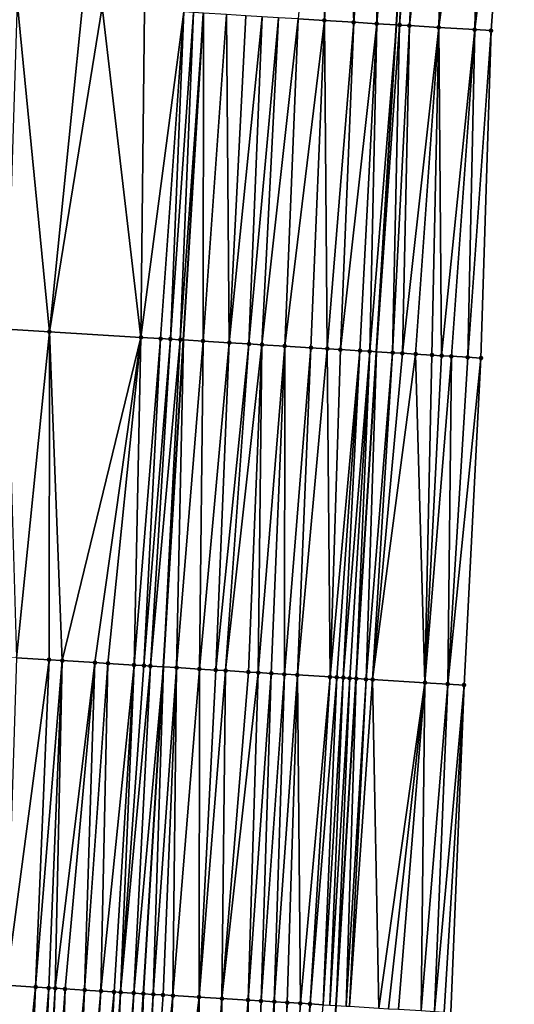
# Model space of a CAD drawing. Header units: feet. Extents: x 2004186 to 2014793, y 836912 to 864902.
# Tile 229 of 256: x 2010629 to 2010659, y 843924 to 843984. Entities that reach past the tile are written whole.
import ezdxf

# ---------------------------------------------------------------- set-up
doc = ezdxf.new("R2010")
doc.units = ezdxf.units.FT
doc.header["$LTSCALE"] = 100
doc.header["$MEASUREMENT"] = 0
for name, color, linetype, lineweight in [('EP_Travel Lane', 5, 'Continuous', 40), ('GPL_Skip Line', 2, 'Continuous', 40), ('Road Shots', 4, 'Continuous', 200), ('Road X-Section', 30, 'Continuous', 13)]:
    doc.layers.add(name, color=color, linetype=linetype, lineweight=lineweight)
doc.layers.add('I-77 SB_MM21-27-Surface-Border', color=7, linetype='Continuous')
doc.layers.add('I-77 SB_MM21-27-Surface-TIN', color=7, linetype='Continuous')

msp = doc.modelspace()

# ---------------------------------------------------------------- linework, layer by layer
at = {"layer": 'EP_Travel Lane'}
msp.add_polyline3d([(2010633.840819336, 843684.4456639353, 396.6153915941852), (2010635.051183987, 843704.397478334, 396.990028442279), (2010636.272717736, 843724.3420677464, 397.3495188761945), (2010637.50825552, 843744.2963298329, 397.7499063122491), (2010638.7452788, 843764.2539813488, 398.1147116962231), (2010639.982271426, 843784.2111383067, 398.5213092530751), (2010641.219326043, 843804.1692953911, 398.8736629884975), (2010642.456347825, 843824.1269227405, 399.2474745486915), (2010643.693338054, 843844.0840410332, 399.6478349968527), (2010644.930359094, 843864.04165641, 400.01933092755), (2010646.162889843, 843884.0047899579, 400.4260526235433), (2010647.389492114, 843903.9622924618, 400.8118967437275), (2010648.61562813, 843923.9209101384, 401.1935569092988), (2010649.841778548, 843943.8797622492, 401.5504929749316), (2010651.067762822, 843963.8359099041, 401.9144306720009), (2010652.293614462, 843983.7898986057, 402.2947427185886), (2010653.519511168, 844003.7446208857, 402.6985902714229)], dxfattribs=at)
at = {"layer": 'GPL_Skip Line'}
msp.add_polyline3d([(2010622.117339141, 843685.1532854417, 396.7970961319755), (2010623.327716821, 843705.1053146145, 397.1721754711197), (2010624.547794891, 843725.0614742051, 397.5220075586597), (2010625.778750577, 843745.0171695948, 397.9185043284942), (2010627.010884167, 843764.9750481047, 398.293744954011), (2010628.243006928, 843784.9327512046, 398.6808933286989), (2010629.475154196, 843804.8908512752, 399.0589407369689), (2010630.70730757, 843824.8490502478, 399.4239272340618), (2010631.939426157, 843844.8066857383, 399.8050385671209), (2010633.171540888, 843864.7642587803, 400.1905784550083), (2010634.398907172, 843884.7218354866, 400.5941964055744), (2010635.620786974, 843904.679444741, 400.9761722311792), (2010636.842225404, 843924.6384244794, 401.3592189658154), (2010638.063685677, 843944.5977611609, 401.7086033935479), (2010639.284973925, 843964.5542868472, 402.0628003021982), (2010640.506099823, 843984.5081596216, 402.4516861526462)], dxfattribs=at)
at = {"layer": 'I-77 SB_MM21-27-Surface-Border', "color": 3, "linetype": 'ByBlock', "lineweight": -2}
msp.add_polyline3d([(2010659.494500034, 844003.3831283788, 402.478977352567), (2010658.073669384, 843983.4401941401, 402.0915249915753), (2010657.451407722, 843963.4494202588, 401.685072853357), (2010656.429759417, 843943.4808970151, 401.306699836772), (2010655.607569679, 843923.4974124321, 400.9500755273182), (2010654.585762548, 843903.5262939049, 400.5761461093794), (2010653.56352265, 843883.5566796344, 400.176583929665), (2010652.335537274, 843863.5889700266, 399.7899535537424), (2010650.504549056, 843843.668147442, 399.4066081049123), (2010649.871313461, 843823.6739154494, 398.9861374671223), (2010648.639181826, 843803.7160686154, 398.6161907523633), (2010647.407038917, 843783.7580391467, 398.2520786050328), (2010645.975288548, 843763.8125357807, 397.8542602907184), (2010644.74318615, 843743.8551625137, 397.469343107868), (2010642.713795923, 843723.9495095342, 397.1144669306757), (2010641.494798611, 843704.011147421, 396.742496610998), (2010640.084793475, 843684.0713201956, 396.389644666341)], dxfattribs=at)
at = {"layer": 'I-77 SB_MM21-27-Surface-TIN', "color": 128, "linetype": 'ByBlock', "lineweight": -2}
for points in [[(2010648.115455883, 844004.0740579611, 402.7659949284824), (2010646.295359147, 843984.1553443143, 402.3772488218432), (2010647.892384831, 843984.057830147, 402.3661421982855)], [(2010648.913977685, 844004.0254472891, 402.7524420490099), (2010648.115455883, 844004.0740579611, 402.7659949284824), (2010647.892384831, 843984.057830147, 402.3661421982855)], [(2010648.913977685, 844004.0254472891, 402.7524420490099), (2010647.892384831, 843984.057830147, 402.3661421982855), (2010649.689049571, 843983.9483039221, 402.3446554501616)], [(2010651.109894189, 844003.8914664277, 402.7311427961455), (2010648.913977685, 844004.0254472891, 402.7524420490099), (2010649.689049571, 843983.9483039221, 402.3446554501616)], [(2010651.109894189, 844003.8914664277, 402.7311427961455), (2010649.689049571, 843983.9483039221, 402.3446554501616), (2010651.086460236, 843983.8631945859, 402.3239996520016)], [(2010652.706930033, 844003.7941182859, 402.7107534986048), (2010651.109894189, 844003.8914664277, 402.7311427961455), (2010651.086460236, 843983.8631945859, 402.3239996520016)], [(2010652.706930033, 844003.7941182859, 402.7107534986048), (2010651.086460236, 843983.8631945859, 402.3239996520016), (2010652.293614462, 843983.7898986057, 402.2947427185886)], [(2010652.706930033, 844003.7941182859, 402.7107534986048), (2010652.293614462, 843983.7898986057, 402.2947427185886), (2010653.519511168, 844003.7446208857, 402.6985902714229)], [(2010652.483886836, 843983.7783456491, 402.2901312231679), (2010653.519511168, 844003.7446208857, 402.6985902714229), (2010652.293614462, 843983.7898986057, 402.2947427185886)], [(2010654.104339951, 844003.7089967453, 402.6898361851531), (2010653.519511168, 844003.7446208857, 402.6985902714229), (2010652.483886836, 843983.7783456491, 402.2901312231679)], [(2010654.104339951, 844003.7089967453, 402.6898361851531), (2010652.483886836, 843983.7783456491, 402.2901312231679), (2010653.082782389, 843983.7419562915, 402.2769114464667)], [(2010654.503609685, 844003.6848357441, 402.6754143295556), (2010654.104339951, 844003.7089967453, 402.6898361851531), (2010653.082782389, 843983.7419562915, 402.2769114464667)], [(2010655.302156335, 844003.6366310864, 402.6403548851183), (2010654.503609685, 844003.6848357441, 402.6754143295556), (2010653.082782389, 843983.7419562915, 402.2769114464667)], [(2010655.302156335, 844003.6366310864, 402.6403548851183), (2010653.082782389, 843983.7419562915, 402.2769114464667), (2010654.87949115, 843983.6331493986, 402.2189258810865)], [(2010656.499971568, 844003.5642466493, 402.5918682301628), (2010655.302156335, 844003.6366310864, 402.6403548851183), (2010654.87949115, 843983.6331493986, 402.2189258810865)], [(2010657.498144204, 844003.5038163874, 402.5572839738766), (2010656.499971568, 844003.5642466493, 402.5918682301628), (2010654.87949115, 843983.6331493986, 402.2189258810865)], [(2010657.498144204, 844003.5038163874, 402.5572839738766), (2010654.87949115, 843983.6331493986, 402.2189258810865), (2010657.075490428, 843983.5005211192, 402.1298936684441)], [(2010659.494500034, 844003.3831283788, 402.478977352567), (2010657.498144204, 844003.5038163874, 402.5572839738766), (2010657.075490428, 843983.5005211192, 402.1298936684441)], [(2010659.494500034, 844003.3831283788, 402.478977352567), (2010657.075490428, 843983.5005211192, 402.1298936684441), (2010658.073669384, 843983.4401941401, 402.0915249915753)], [(2010629.127583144, 843985.2077083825, 402.2892828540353), (2010628.505297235, 843965.2165382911, 401.9219395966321), (2010631.100402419, 843965.0570719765, 401.9578040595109)], [(2010633.120037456, 843984.9621271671, 402.352634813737), (2010629.127583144, 843985.2077083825, 402.2892828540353), (2010631.100402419, 843965.0570719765, 401.9578040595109)], [(2010634.317770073, 843984.8883927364, 402.3746881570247), (2010633.120037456, 843984.9621271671, 402.352634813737), (2010631.100402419, 843965.0570719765, 401.9578040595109)], [(2010636.689854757, 843964.7135246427, 402.0395426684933), (2010634.317770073, 843984.8883927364, 402.3746881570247), (2010631.100402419, 843965.0570719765, 401.9578040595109)], [(2010636.912869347, 843984.7288298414, 402.4125741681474), (2010634.317770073, 843984.8883927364, 402.3746881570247), (2010636.689854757, 843964.7135246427, 402.0395426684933)], [(2010639.308338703, 843984.5814283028, 402.4532648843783), (2010636.912869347, 843984.7288298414, 402.4125741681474), (2010636.689854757, 843964.7135246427, 402.0395426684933)], [(2010639.308338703, 843984.5814283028, 402.4532648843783), (2010636.689854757, 843964.7135246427, 402.0395426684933), (2010637.887589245, 843964.639820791, 402.0618337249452)], [(2010639.308338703, 843984.5814283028, 402.4532648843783), (2010637.887589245, 843964.639820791, 402.0618337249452), (2010638.486464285, 843964.6030962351, 402.0659525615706)], [(2010639.907215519, 843984.5447327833, 402.4555797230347), (2010639.308338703, 843984.5814283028, 402.4532648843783), (2010638.486464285, 843964.6030962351, 402.0659525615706)], [(2010639.907215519, 843984.5447327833, 402.4555797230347), (2010638.486464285, 843964.6030962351, 402.0659525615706), (2010639.085345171, 843964.5664672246, 402.0648003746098)], [(2010639.907215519, 843984.5447327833, 402.4555797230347), (2010639.085345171, 843964.5664672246, 402.0648003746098), (2010640.506099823, 843984.5081596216, 402.4516861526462)], [(2010639.085345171, 843964.5664672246, 402.0648003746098), (2010639.284973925, 843964.5542868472, 402.0628003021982), (2010640.506099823, 843984.5081596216, 402.4516861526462)], [(2010640.482746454, 843964.4812045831, 402.0507998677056), (2010640.506099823, 843984.5081596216, 402.4516861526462), (2010639.284973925, 843964.5542868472, 402.0628003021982)], [(2010641.903505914, 843984.4229755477, 402.4348225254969), (2010640.506099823, 843984.5081596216, 402.4516861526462), (2010640.482746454, 843964.4812045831, 402.0507998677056)], [(2010641.903505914, 843984.4229755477, 402.4348225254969), (2010640.482746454, 843964.4812045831, 402.0507998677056), (2010642.079787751, 843964.3839455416, 402.024649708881)], [(2010643.101288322, 843984.3500547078, 402.4155943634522), (2010641.903505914, 843984.4229755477, 402.4348225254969), (2010642.079787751, 843964.3839455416, 402.024649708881)], [(2010644.099435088, 843984.2892017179, 402.403915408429), (2010643.101288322, 843984.3500547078, 402.4155943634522), (2010642.079787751, 843964.3839455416, 402.024649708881)], [(2010644.099435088, 843984.2892017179, 402.403915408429), (2010642.079787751, 843964.3839455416, 402.024649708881), (2010643.277568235, 843964.3109932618, 402.0054783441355)], [(2010645.097586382, 843984.2284227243, 402.3884818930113), (2010644.099435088, 843984.2892017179, 402.403915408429), (2010643.277568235, 843964.3109932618, 402.0054783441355)], [(2010645.097586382, 843984.2284227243, 402.3884818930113), (2010643.277568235, 843964.3109932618, 402.0054783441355), (2010644.076079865, 843964.2622163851, 402.0005325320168)], [(2010646.295359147, 843984.1553443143, 402.3772488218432), (2010645.097586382, 843984.2284227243, 402.3884818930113), (2010644.076079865, 843964.2622163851, 402.0005325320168)], [(2010646.295359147, 843984.1553443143, 402.3772488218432), (2010644.076079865, 843964.2622163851, 402.0005325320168), (2010645.47347316, 843964.1768232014, 401.9937337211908)], [(2010647.892384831, 843984.057830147, 402.3661421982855), (2010646.295359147, 843984.1553443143, 402.3772488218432), (2010645.47347316, 843964.1768232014, 401.9937337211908)], [(2010647.892384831, 843984.057830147, 402.3661421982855), (2010645.47347316, 843964.1768232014, 401.9937337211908), (2010647.070501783, 843964.079357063, 401.9790085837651)], [(2010647.892384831, 843984.057830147, 402.3661421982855), (2010647.070501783, 843964.079357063, 401.9790085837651), (2010648.068650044, 843964.0185285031, 401.9649629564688)], [(2010649.689049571, 843983.9483039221, 402.3446554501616), (2010647.892384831, 843984.057830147, 402.3661421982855), (2010648.068650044, 843964.0185285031, 401.9649629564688)], [(2010649.689049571, 843983.9483039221, 402.3446554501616), (2010648.068650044, 843964.0185285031, 401.9649629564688), (2010648.867166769, 843963.9698348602, 401.9554253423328)], [(2010651.086460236, 843983.8631945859, 402.3239996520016), (2010649.689049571, 843983.9483039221, 402.3446554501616), (2010648.867166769, 843963.9698348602, 401.9554253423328)], [(2010651.086460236, 843983.8631945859, 402.3239996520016), (2010648.867166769, 843963.9698348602, 401.9554253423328), (2010650.064948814, 843963.8969081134, 401.9348453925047)], [(2010651.086460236, 843983.8631945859, 402.3239996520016), (2010650.064948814, 843963.8969081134, 401.9348453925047), (2010650.663840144, 843963.8604497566, 401.9242786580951)], [(2010651.086460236, 843983.8631945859, 402.3239996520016), (2010650.663840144, 843963.8604497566, 401.9242786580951), (2010652.293614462, 843983.7898986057, 402.2947427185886)], [(2010650.663840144, 843963.8604497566, 401.9242786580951), (2010651.067762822, 843963.8359099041, 401.9144306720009), (2010652.293614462, 843983.7898986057, 402.2947427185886)], [(2010652.483886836, 843983.7783456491, 402.2901312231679), (2010652.293614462, 843983.7898986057, 402.2947427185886), (2010651.067762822, 843963.8359099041, 401.9144306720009)], [(2010652.483886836, 843983.7783456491, 402.2901312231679), (2010651.067762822, 843963.8359099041, 401.9144306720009), (2010652.061263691, 843963.775550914, 401.8902082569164)], [(2010653.082782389, 843983.7419562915, 402.2769114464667), (2010652.483886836, 843983.7783456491, 402.2901312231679), (2010652.061263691, 843963.775550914, 401.8902082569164)], [(2010653.082782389, 843983.7419562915, 402.2769114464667), (2010652.061263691, 843963.775550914, 401.8902082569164), (2010652.660166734, 843963.7392839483, 401.8690829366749)], [(2010654.87949115, 843983.6331493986, 402.2189258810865), (2010653.082782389, 843983.7419562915, 402.2769114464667), (2010652.660166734, 843963.7392839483, 401.8690829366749)], [(2010654.87949115, 843983.6331493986, 402.2189258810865), (2010652.660166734, 843963.7392839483, 401.8690829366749), (2010653.458708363, 843963.6909972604, 401.8370945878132)], [(2010654.87949115, 843983.6331493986, 402.2189258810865), (2010653.458708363, 843963.6909972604, 401.8370945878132), (2010654.456879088, 843963.6305357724, 401.8027985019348)], [(2010654.87949115, 843983.6331493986, 402.2189258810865), (2010654.456879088, 843963.6305357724, 401.8027985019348), (2010655.055787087, 843963.5943498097, 401.7772044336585)], [(2010657.075490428, 843983.5005211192, 402.1298936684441), (2010654.87949115, 843983.6331493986, 402.2189258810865), (2010655.055787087, 843963.5943498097, 401.7772044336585)], [(2010657.075490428, 843983.5005211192, 402.1298936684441), (2010655.055787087, 843963.5943498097, 401.7772044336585), (2010655.654694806, 843963.5581592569, 401.7518636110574)], [(2010657.075490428, 843983.5005211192, 402.1298936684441), (2010655.654694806, 843963.5581592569, 401.7518636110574), (2010656.652867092, 843963.4977232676, 401.7161608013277)], [(2010658.073669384, 843983.4401941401, 402.0915249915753), (2010657.075490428, 843983.5005211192, 402.1298936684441), (2010656.652867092, 843963.4977232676, 401.7161608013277)], [(2010658.073669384, 843983.4401941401, 402.0915249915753), (2010656.652867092, 843963.4977232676, 401.7161608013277), (2010657.451407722, 843963.4494202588, 401.685072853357)], [(2010631.100402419, 843965.0570719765, 401.9578040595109), (2010628.505297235, 843965.2165382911, 401.9219395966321), (2010629.080611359, 843945.1494672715, 401.5972607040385)], [(2010631.100402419, 843965.0570719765, 401.9578040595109), (2010629.080611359, 843945.1494672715, 401.5972607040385), (2010631.076844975, 843945.0267822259, 401.6267634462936)], [(2010631.100402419, 843965.0570719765, 401.9578040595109), (2010631.076844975, 843945.0267822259, 401.6267634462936), (2010631.875337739, 843944.9776970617, 401.6391985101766)], [(2010636.689854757, 843964.7135246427, 402.0395426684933), (2010631.100402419, 843965.0570719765, 401.9578040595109), (2010631.875337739, 843944.9776970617, 401.6391985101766)], [(2010636.689854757, 843964.7135246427, 402.0395426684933), (2010631.875337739, 843944.9776970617, 401.6391985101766), (2010633.871579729, 843944.855148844, 401.6609188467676)], [(2010636.689854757, 843964.7135246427, 402.0395426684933), (2010633.871579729, 843944.855148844, 401.6609188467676), (2010634.670070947, 843944.8060384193, 401.6747906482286)], [(2010636.689854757, 843964.7135246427, 402.0395426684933), (2010634.670070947, 843944.8060384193, 401.6747906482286), (2010636.26704986, 843944.7077599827, 401.7058096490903)], [(2010637.887589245, 843964.639820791, 402.0618337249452), (2010636.689854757, 843964.7135246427, 402.0395426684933), (2010636.26704986, 843944.7077599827, 401.7058096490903)], [(2010637.887589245, 843964.639820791, 402.0618337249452), (2010636.26704986, 843944.7077599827, 401.7058096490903), (2010636.865920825, 843944.6709688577, 401.7138420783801)], [(2010638.486464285, 843964.6030962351, 402.0659525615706), (2010637.887589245, 843964.639820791, 402.0618337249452), (2010636.865920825, 843944.6709688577, 401.7138420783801)], [(2010638.486464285, 843964.6030962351, 402.0659525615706), (2010636.865920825, 843944.6709688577, 401.7138420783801), (2010637.265173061, 843944.6465219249, 401.7146193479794)], [(2010639.085345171, 843964.5664672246, 402.0648003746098), (2010638.486464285, 843964.6030962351, 402.0659525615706), (2010637.265173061, 843944.6465219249, 401.7146193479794)], [(2010639.085345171, 843964.5664672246, 402.0648003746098), (2010637.265173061, 843944.6465219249, 401.7146193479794), (2010638.063685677, 843944.5977611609, 401.7086033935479)], [(2010639.085345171, 843964.5664672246, 402.0648003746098), (2010638.063685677, 843944.5977611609, 401.7086033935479), (2010639.284973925, 843964.5542868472, 402.0628003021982)], [(2010638.862198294, 843944.5490003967, 401.7025874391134), (2010639.284973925, 843964.5542868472, 402.0628003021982), (2010638.063685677, 843944.5977611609, 401.7086033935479)], [(2010640.482746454, 843964.4812045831, 402.0507998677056), (2010639.284973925, 843964.5542868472, 402.0628003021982), (2010638.862198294, 843944.5490003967, 401.7025874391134)], [(2010640.482746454, 843964.4812045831, 402.0507998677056), (2010638.862198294, 843944.5490003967, 401.7025874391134), (2010640.259613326, 843944.4639624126, 401.6753744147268)], [(2010642.079787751, 843964.3839455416, 402.024649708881), (2010640.482746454, 843964.4812045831, 402.0507998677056), (2010640.259613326, 843944.4639624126, 401.6753744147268)], [(2010642.079787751, 843964.3839455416, 402.024649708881), (2010640.259613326, 843944.4639624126, 401.6753744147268), (2010641.2577656, 843944.40319943, 401.6571631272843)], [(2010643.277568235, 843964.3109932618, 402.0054783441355), (2010642.079787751, 843964.3839455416, 402.024649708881), (2010641.2577656, 843944.40319943, 401.6571631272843)], [(2010643.277568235, 843964.3109932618, 402.0054783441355), (2010641.2577656, 843944.40319943, 401.6571631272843), (2010641.856652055, 843944.3666614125, 401.6507994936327)], [(2010644.076079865, 843964.2622163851, 402.0005325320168), (2010643.277568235, 843964.3109932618, 402.0054783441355), (2010641.856652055, 843944.3666614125, 401.6507994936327)], [(2010644.076079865, 843964.2622163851, 402.0005325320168), (2010641.856652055, 843944.3666614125, 401.6507994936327), (2010643.254044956, 843944.2812617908, 401.644155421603)], [(2010644.076079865, 843964.2622163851, 402.0005325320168), (2010643.254044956, 843944.2812617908, 401.644155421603), (2010643.852929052, 843944.2446852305, 401.6399840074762)], [(2010645.47347316, 843964.1768232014, 401.9937337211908), (2010644.076079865, 843964.2622163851, 402.0005325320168), (2010643.852929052, 843944.2446852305, 401.6399840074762)], [(2010645.47347316, 843964.1768232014, 401.9937337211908), (2010643.852929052, 843944.2446852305, 401.6399840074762), (2010644.651438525, 843944.1958731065, 401.6368892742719)], [(2010645.47347316, 843964.1768232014, 401.9937337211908), (2010644.651438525, 843944.1958731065, 401.6368892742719), (2010645.449953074, 843944.1471439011, 401.6290783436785)], [(2010647.070501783, 843964.079357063, 401.9790085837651), (2010645.47347316, 843964.1768232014, 401.9937337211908), (2010645.449953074, 843944.1471439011, 401.6290783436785)], [(2010647.070501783, 843964.079357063, 401.9790085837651), (2010645.449953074, 843944.1471439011, 401.6290783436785), (2010646.248475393, 843944.0985416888, 401.6140444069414)], [(2010648.068650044, 843964.0185285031, 401.9649629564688), (2010647.070501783, 843964.079357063, 401.9790085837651), (2010646.248475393, 843944.0985416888, 401.6140444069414)], [(2010648.068650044, 843964.0185285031, 401.9649629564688), (2010646.248475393, 843944.0985416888, 401.6140444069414), (2010648.244767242, 843943.9768082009, 401.589425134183)], [(2010648.867166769, 843963.9698348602, 401.9554253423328), (2010648.068650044, 843964.0185285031, 401.9649629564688), (2010648.244767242, 843943.9768082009, 401.589425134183)], [(2010650.064948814, 843963.8969081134, 401.9348453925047), (2010648.867166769, 843963.9698348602, 401.9554253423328), (2010648.244767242, 843943.9768082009, 401.589425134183)], [(2010650.064948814, 843963.8969081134, 401.9348453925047), (2010648.244767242, 843943.9768082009, 401.589425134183), (2010648.644029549, 843943.9525258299, 401.5808425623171)], [(2010650.064948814, 843963.8969081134, 401.9348453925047), (2010648.644029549, 843943.9525258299, 401.5808425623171), (2010649.043293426, 843943.9282691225, 401.5708003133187)], [(2010650.663840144, 843963.8604497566, 401.9242786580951), (2010650.064948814, 843963.8969081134, 401.9348453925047), (2010649.043293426, 843943.9282691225, 401.5708003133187)], [(2010650.663840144, 843963.8604497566, 401.9242786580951), (2010649.043293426, 843943.9282691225, 401.5708003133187), (2010649.442555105, 843943.9039765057, 401.5628004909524)], [(2010650.663840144, 843963.8604497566, 401.9242786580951), (2010649.442555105, 843943.9039765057, 401.5628004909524), (2010649.841778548, 843943.8797622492, 401.5504929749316)], [(2010650.663840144, 843963.8604497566, 401.9242786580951), (2010649.841778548, 843943.8797622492, 401.5504929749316), (2010651.067762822, 843963.8359099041, 401.9144306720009)], [(2010650.440709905, 843943.8432547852, 401.5422423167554), (2010651.067762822, 843963.8359099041, 401.9144306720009), (2010649.841778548, 843943.8797622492, 401.5504929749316)], [(2010652.061263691, 843963.775550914, 401.8902082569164), (2010651.067762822, 843963.8359099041, 401.9144306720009), (2010650.440709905, 843943.8432547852, 401.5422423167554)], [(2010652.061263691, 843963.775550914, 401.8902082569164), (2010650.440709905, 843943.8432547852, 401.5422423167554), (2010650.839974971, 843943.8190175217, 401.53109415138)], [(2010652.660166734, 843963.7392839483, 401.8690829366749), (2010652.061263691, 843963.775550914, 401.8902082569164), (2010650.839974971, 843943.8190175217, 401.53109415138)], [(2010653.458708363, 843963.6909972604, 401.8370945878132), (2010652.660166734, 843963.7392839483, 401.8690829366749), (2010650.839974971, 843943.8190175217, 401.53109415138)], [(2010653.458708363, 843963.6909972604, 401.8370945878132), (2010650.839974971, 843943.8190175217, 401.53109415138), (2010654.034137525, 843943.6258060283, 401.4028560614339)], [(2010654.456879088, 843963.6305357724, 401.8027985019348), (2010653.458708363, 843963.6909972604, 401.8370945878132), (2010654.034137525, 843943.6258060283, 401.4028560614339)], [(2010655.055787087, 843963.5943498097, 401.7772044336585), (2010654.456879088, 843963.6305357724, 401.8027985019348), (2010654.034137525, 843943.6258060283, 401.4028560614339)], [(2010655.654694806, 843963.5581592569, 401.7518636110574), (2010655.055787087, 843963.5943498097, 401.7772044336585), (2010654.034137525, 843943.6258060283, 401.4028560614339)], [(2010655.654694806, 843963.5581592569, 401.7518636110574), (2010654.034137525, 843943.6258060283, 401.4028560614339), (2010655.431581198, 843943.5412360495, 401.34902415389)], [(2010656.652867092, 843963.4977232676, 401.7161608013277), (2010655.654694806, 843963.5581592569, 401.7518636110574), (2010655.431581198, 843943.5412360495, 401.34902415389)], [(2010657.451407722, 843963.4494202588, 401.685072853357), (2010656.652867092, 843963.4977232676, 401.7161608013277), (2010655.431581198, 843943.5412360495, 401.34902415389)], [(2010657.451407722, 843963.4494202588, 401.685072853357), (2010655.431581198, 843943.5412360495, 401.34902415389), (2010656.429759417, 843943.4808970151, 401.306699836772)], [(2010628.458036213, 843925.1535708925, 401.2452442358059), (2010631.076844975, 843945.0267822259, 401.6267634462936), (2010629.080611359, 843945.1494672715, 401.5972607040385)], [(2010630.254641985, 843925.0430811, 401.2753039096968), (2010631.076844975, 843945.0267822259, 401.6267634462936), (2010628.458036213, 843925.1535708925, 401.2452442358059)], [(2010630.254641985, 843925.0430811, 401.2753039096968), (2010631.875337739, 843944.9776970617, 401.6391985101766), (2010631.076844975, 843945.0267822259, 401.6267634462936)], [(2010631.05313412, 843924.9939856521, 401.2880445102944), (2010631.875337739, 843944.9776970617, 401.6391985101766), (2010630.254641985, 843925.0430811, 401.2753039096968)], [(2010631.452380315, 843924.9694400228, 401.2942982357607), (2010631.875337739, 843944.9776970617, 401.6391985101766), (2010631.05313412, 843924.9939856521, 401.2880445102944)], [(2010631.452380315, 843924.9694400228, 401.2942982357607), (2010633.871579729, 843944.855148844, 401.6609188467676), (2010631.875337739, 843944.9776970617, 401.6391985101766)], [(2010632.051250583, 843924.93263749, 401.3027932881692), (2010633.871579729, 843944.855148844, 401.6609188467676), (2010631.452380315, 843924.9694400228, 401.2942982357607)], [(2010633.248983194, 843924.8589029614, 401.3269886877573), (2010633.871579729, 843944.855148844, 401.6609188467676), (2010632.051250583, 843924.93263749, 401.3027932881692)], [(2010633.248983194, 843924.8589029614, 401.3269886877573), (2010634.670070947, 843944.8060384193, 401.6747906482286), (2010633.871579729, 843944.855148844, 401.6609188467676)], [(2010634.247096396, 843924.7975015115, 401.3447032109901), (2010634.670070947, 843944.8060384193, 401.6747906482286), (2010633.248983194, 843924.8589029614, 401.3269886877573)], [(2010634.247096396, 843924.7975015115, 401.3447032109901), (2010636.26704986, 843944.7077599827, 401.7058096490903), (2010634.670070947, 843944.8060384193, 401.6747906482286)], [(2010634.247096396, 843924.7975015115, 401.3447032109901), (2010635.045583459, 843924.7483231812, 401.3620566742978), (2010636.26704986, 843944.7077599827, 401.7058096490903)], [(2010635.045583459, 843924.7483231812, 401.3620566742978), (2010635.444831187, 843924.7238025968, 401.3669165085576), (2010636.26704986, 843944.7077599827, 401.7058096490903)], [(2010636.865920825, 843944.6709688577, 401.7138420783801), (2010636.26704986, 843944.7077599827, 401.7058096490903), (2010635.444831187, 843924.7238025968, 401.3669165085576)], [(2010637.265173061, 843944.6465219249, 401.7146193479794), (2010636.865920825, 843944.6709688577, 401.7138420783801), (2010635.444831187, 843924.7238025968, 401.3669165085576)], [(2010637.265173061, 843944.6465219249, 401.7146193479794), (2010635.444831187, 843924.7238025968, 401.3669165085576), (2010636.243334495, 843924.6748897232, 401.369495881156)], [(2010637.265173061, 843944.6465219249, 401.7146193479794), (2010636.243334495, 843924.6748897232, 401.369495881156), (2010638.063685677, 843944.5977611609, 401.7086033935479)], [(2010636.243334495, 843924.6748897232, 401.369495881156), (2010636.842225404, 843924.6384244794, 401.3592189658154), (2010638.063685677, 843944.5977611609, 401.7086033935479)], [(2010637.441110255, 843924.6018602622, 401.3544504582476), (2010638.063685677, 843944.5977611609, 401.7086033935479), (2010636.842225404, 843924.6384244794, 401.3592189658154)], [(2010638.862198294, 843944.5490003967, 401.7025874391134), (2010638.063685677, 843944.5977611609, 401.7086033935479), (2010637.441110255, 843924.6018602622, 401.3544504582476)], [(2010638.862198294, 843944.5490003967, 401.7025874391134), (2010637.441110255, 843924.6018602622, 401.3544504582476), (2010638.04000313, 843924.5654271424, 401.3423856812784)], [(2010638.862198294, 843944.5490003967, 401.7025874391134), (2010638.04000313, 843924.5654271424, 401.3423856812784), (2010638.638899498, 843924.5290511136, 401.3271434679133)], [(2010640.259613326, 843944.4639624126, 401.6753744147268), (2010638.862198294, 843944.5490003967, 401.7025874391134), (2010638.638899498, 843924.5290511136, 401.3271434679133)], [(2010640.259613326, 843944.4639624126, 401.6753744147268), (2010638.638899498, 843924.5290511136, 401.3271434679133), (2010640.235940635, 843924.4317894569, 401.3009075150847)], [(2010641.2577656, 843944.40319943, 401.6571631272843), (2010640.259613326, 843944.4639624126, 401.6753744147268), (2010640.235940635, 843924.4317894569, 401.3009075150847)], [(2010641.856652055, 843944.3666614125, 401.6507994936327), (2010641.2577656, 843944.40319943, 401.6571631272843), (2010640.235940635, 843924.4317894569, 401.3009075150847)], [(2010641.856652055, 843944.3666614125, 401.6507994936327), (2010640.235940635, 843924.4317894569, 401.3009075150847), (2010641.633339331, 843924.3464845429, 401.2891358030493)], [(2010643.254044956, 843944.2812617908, 401.644155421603), (2010641.856652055, 843944.3666614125, 401.6507994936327), (2010641.633339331, 843924.3464845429, 401.2891358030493)], [(2010643.852929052, 843944.2446852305, 401.6399840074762), (2010643.254044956, 843944.2812617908, 401.644155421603), (2010641.633339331, 843924.3464845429, 401.2891358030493)], [(2010643.852929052, 843944.2446852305, 401.6399840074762), (2010641.633339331, 843924.3464845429, 401.2891358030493), (2010643.23036153, 843924.2489134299, 401.2801227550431)], [(2010644.651438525, 843944.1958731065, 401.6368892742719), (2010643.852929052, 843944.2446852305, 401.6399840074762), (2010643.23036153, 843924.2489134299, 401.2801227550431)], [(2010644.651438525, 843944.1958731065, 401.6368892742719), (2010643.23036153, 843924.2489134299, 401.2801227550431), (2010644.028878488, 843924.2002235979, 401.2702886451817)], [(2010645.449953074, 843944.1471439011, 401.6290783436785), (2010644.651438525, 843944.1958731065, 401.6368892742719), (2010644.028878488, 843924.2002235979, 401.2702886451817)], [(2010645.449953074, 843944.1471439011, 401.6290783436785), (2010644.028878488, 843924.2002235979, 401.2702886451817), (2010644.827400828, 843924.1516217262, 401.2555590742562)], [(2010646.248475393, 843944.0985416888, 401.6140444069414), (2010645.449953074, 843944.1471439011, 401.6290783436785), (2010644.827400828, 843924.1516217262, 401.2555590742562)], [(2010646.248475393, 843944.0985416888, 401.6140444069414), (2010644.827400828, 843924.1516217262, 401.2555590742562), (2010645.625915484, 843924.1028942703, 401.2478189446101)], [(2010646.248475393, 843944.0985416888, 401.6140444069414), (2010645.625915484, 843924.1028942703, 401.2478189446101), (2010646.42443756, 843924.0542880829, 401.2333295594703)], [(2010648.244767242, 843943.9768082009, 401.589425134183), (2010646.248475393, 843944.0985416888, 401.6140444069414), (2010646.42443756, 843924.0542880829, 401.2333295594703)], [(2010648.244767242, 843943.9768082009, 401.589425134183), (2010646.42443756, 843924.0542880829, 401.2333295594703), (2010647.023325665, 843924.0177770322, 401.2256020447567)], [(2010648.644029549, 843943.9525258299, 401.5808425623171), (2010648.244767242, 843943.9768082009, 401.589425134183), (2010647.023325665, 843924.0177770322, 401.2256020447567)], [(2010648.644029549, 843943.9525258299, 401.5808425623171), (2010647.023325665, 843924.0177770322, 401.2256020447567), (2010647.821848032, 843923.9691755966, 401.2108482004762)], [(2010649.043293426, 843943.9282691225, 401.5708003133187), (2010648.644029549, 843943.9525258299, 401.5808425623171), (2010647.821848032, 843923.9691755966, 401.2108482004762)], [(2010649.043293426, 843943.9282691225, 401.5708003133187), (2010647.821848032, 843923.9691755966, 401.2108482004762), (2010648.221108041, 843923.9448556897, 401.2045392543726)], [(2010649.442555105, 843943.9039765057, 401.5628004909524), (2010649.043293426, 843943.9282691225, 401.5708003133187), (2010648.221108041, 843923.9448556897, 401.2045392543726)], [(2010649.442555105, 843943.9039765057, 401.5628004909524), (2010648.221108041, 843923.9448556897, 401.2045392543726), (2010648.61562813, 843923.9209101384, 401.1935569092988)], [(2010649.442555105, 843943.9039765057, 401.5628004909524), (2010648.61562813, 843923.9209101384, 401.1935569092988), (2010649.841778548, 843943.8797622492, 401.5504929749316)], [(2010648.620373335, 843923.9206221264, 401.1934248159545), (2010649.841778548, 843943.8797622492, 401.5504929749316), (2010648.61562813, 843923.9209101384, 401.1935569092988)], [(2010649.219262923, 843923.8841353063, 401.1843487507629), (2010649.841778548, 843943.8797622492, 401.5504929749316), (2010648.620373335, 843923.9206221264, 401.1934248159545)], [(2010650.440709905, 843943.8432547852, 401.5422423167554), (2010649.841778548, 843943.8797622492, 401.5504929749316), (2010649.219262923, 843923.8841353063, 401.1843487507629)], [(2010650.440709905, 843943.8432547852, 401.5422423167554), (2010649.219262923, 843923.8841353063, 401.1843487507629), (2010649.418894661, 843923.8720036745, 401.1796180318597)], [(2010650.839974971, 843943.8190175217, 401.53109415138), (2010650.440709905, 843943.8432547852, 401.5422423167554), (2010649.418894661, 843923.8720036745, 401.1796180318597)], [(2010650.839974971, 843943.8190175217, 401.53109415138), (2010649.418894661, 843923.8720036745, 401.1796180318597), (2010651.215612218, 843923.7633405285, 401.1080149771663)], [(2010654.034137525, 843943.6258060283, 401.4028560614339), (2010650.839974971, 843943.8190175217, 401.53109415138), (2010651.215612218, 843923.7633405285, 401.1080149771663)], [(2010654.034137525, 843943.6258060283, 401.4028560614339), (2010651.215612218, 843923.7633405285, 401.1080149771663), (2010651.814514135, 843923.7270551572, 401.0877271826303)], [(2010654.034137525, 843943.6258060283, 401.4028560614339), (2010651.814514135, 843923.7270551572, 401.0877271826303), (2010652.413420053, 843923.6908351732, 401.0638002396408)], [(2010654.034137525, 843943.6258060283, 401.4028560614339), (2010652.413420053, 843923.6908351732, 401.0638002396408), (2010653.810855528, 843923.6061312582, 401.0185796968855)], [(2010655.431581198, 843943.5412360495, 401.34902415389), (2010654.034137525, 843943.6258060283, 401.4028560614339), (2010653.810855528, 843923.6061312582, 401.0185796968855)], [(2010655.431581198, 843943.5412360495, 401.34902415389), (2010653.810855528, 843923.6061312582, 401.0185796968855), (2010654.609395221, 843923.5578129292, 400.9880694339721)], [(2010656.429759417, 843943.4808970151, 401.306699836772), (2010655.431581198, 843943.5412360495, 401.34902415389), (2010654.609395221, 843923.5578129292, 400.9880694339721)], [(2010656.429759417, 843943.4808970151, 401.306699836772), (2010654.609395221, 843923.5578129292, 400.9880694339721), (2010655.208299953, 843923.5215735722, 400.9652207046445)], [(2010656.429759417, 843943.4808970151, 401.306699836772), (2010655.208299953, 843923.5215735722, 400.9652207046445), (2010655.607569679, 843923.4974124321, 400.9500755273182)], [(2010630.254641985, 843925.0430811, 401.2753039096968), (2010628.458036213, 843925.1535708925, 401.2452442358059), (2010628.234705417, 843905.133098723, 400.8879458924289)], [(2010630.254641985, 843925.0430811, 401.2753039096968), (2010628.234705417, 843905.133098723, 400.8879458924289), (2010629.43244125, 843905.0594168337, 400.9085191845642)], [(2010631.05313412, 843924.9939856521, 401.2880445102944), (2010630.254641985, 843925.0430811, 401.2753039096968), (2010629.43244125, 843905.0594168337, 400.9085191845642)], [(2010631.05313412, 843924.9939856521, 401.2880445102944), (2010629.43244125, 843905.0594168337, 400.9085191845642), (2010630.230937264, 843905.0103847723, 400.9174319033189)], [(2010631.452380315, 843924.9694400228, 401.2942982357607), (2010631.05313412, 843924.9939856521, 401.2880445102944), (2010630.230937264, 843905.0103847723, 400.9174319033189)], [(2010631.452380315, 843924.9694400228, 401.2942982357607), (2010630.230937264, 843905.0103847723, 400.9174319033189), (2010630.630182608, 843904.9858252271, 400.9242312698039)], [(2010632.051250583, 843924.93263749, 401.3027932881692), (2010631.452380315, 843924.9694400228, 401.2942982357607), (2010630.630182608, 843904.9858252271, 400.9242312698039)], [(2010632.051250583, 843924.93263749, 401.3027932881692), (2010630.630182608, 843904.9858252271, 400.9242312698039), (2010631.029429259, 843904.9612870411, 400.9298805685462)], [(2010632.051250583, 843924.93263749, 401.3027932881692), (2010631.029429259, 843904.9612870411, 400.9298805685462), (2010631.428674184, 843904.9367206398, 400.9370490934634)], [(2010633.248983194, 843924.8589029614, 401.3269886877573), (2010632.051250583, 843924.93263749, 401.3027932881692), (2010631.428674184, 843904.9367206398, 400.9370490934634)], [(2010633.248983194, 843924.8589029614, 401.3269886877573), (2010631.428674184, 843904.9367206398, 400.9370490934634), (2010631.628298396, 843904.9244660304, 400.9390938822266)], [(2010633.248983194, 843924.8589029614, 401.3269886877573), (2010631.628298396, 843904.9244660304, 400.9390938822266), (2010632.426789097, 843904.8753471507, 400.9526812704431)], [(2010634.247096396, 843924.7975015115, 401.3447032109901), (2010633.248983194, 843924.8589029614, 401.3269886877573), (2010632.426789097, 843904.8753471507, 400.9526812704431)], [(2010634.247096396, 843924.7975015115, 401.3447032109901), (2010632.426789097, 843904.8753471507, 400.9526812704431), (2010633.025658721, 843904.8385341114, 400.9614653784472)], [(2010634.247096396, 843924.7975015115, 401.3447032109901), (2010633.025658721, 843904.8385341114, 400.9614653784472), (2010635.045583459, 843924.7483231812, 401.3620566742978)], [(2010635.045583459, 843924.7483231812, 401.3620566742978), (2010633.025658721, 843904.8385341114, 400.9614653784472), (2010634.023768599, 843904.7770783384, 400.9815280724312)], [(2010635.045583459, 843924.7483231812, 401.3620566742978), (2010634.023768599, 843904.7770783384, 400.9815280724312), (2010635.444831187, 843924.7238025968, 401.3669165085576)], [(2010634.622641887, 843904.740325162, 400.9870889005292), (2010635.444831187, 843924.7238025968, 401.3669165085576), (2010634.023768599, 843904.7770783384, 400.9815280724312)], [(2010634.622641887, 843904.740325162, 400.9870889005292), (2010636.243334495, 843924.6748897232, 401.369495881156), (2010635.444831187, 843924.7238025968, 401.3669165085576)], [(2010634.822267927, 843904.7281004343, 400.9875247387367), (2010636.243334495, 843924.6748897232, 401.369495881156), (2010634.622641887, 843904.740325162, 400.9870889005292)], [(2010634.822267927, 843904.7281004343, 400.9875247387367), (2010635.221525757, 843904.7037449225, 400.9833380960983), (2010636.243334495, 843924.6748897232, 401.369495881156)], [(2010636.243334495, 843924.6748897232, 401.369495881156), (2010635.221525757, 843904.7037449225, 400.9833380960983), (2010636.842225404, 843924.6384244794, 401.3592189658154)], [(2010635.221525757, 843904.7037449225, 400.9833380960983), (2010635.620786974, 843904.679444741, 400.9761722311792), (2010636.842225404, 843924.6384244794, 401.3592189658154)], [(2010636.219670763, 843904.6428631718, 400.972493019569), (2010636.842225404, 843924.6384244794, 401.3592189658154), (2010635.620786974, 843904.679444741, 400.9761722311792)], [(2010637.441110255, 843924.6018602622, 401.3544504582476), (2010636.842225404, 843924.6384244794, 401.3592189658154), (2010636.219670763, 843904.6428631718, 400.972493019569)], [(2010637.441110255, 843924.6018602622, 401.3544504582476), (2010636.219670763, 843904.6428631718, 400.972493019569), (2010636.618930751, 843904.618542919, 400.966407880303)], [(2010638.04000313, 843924.5654271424, 401.3423856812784), (2010637.441110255, 843924.6018602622, 401.3544504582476), (2010636.618930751, 843904.618542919, 400.966407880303)], [(2010638.638899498, 843924.5290511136, 401.3271434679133), (2010638.04000313, 843924.5654271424, 401.3423856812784), (2010636.618930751, 843904.618542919, 400.966407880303)], [(2010638.638899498, 843924.5290511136, 401.3271434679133), (2010636.618930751, 843904.618542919, 400.966407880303), (2010637.816720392, 843904.5457402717, 400.9396391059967)], [(2010640.235940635, 843924.4317894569, 401.3009075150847), (2010638.638899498, 843924.5290511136, 401.3271434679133), (2010637.816720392, 843904.5457402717, 400.9396391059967)], [(2010640.235940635, 843924.4317894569, 401.3009075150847), (2010637.816720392, 843904.5457402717, 400.9396391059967), (2010639.014499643, 843904.4727678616, 400.9220110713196)], [(2010640.235940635, 843924.4317894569, 401.3009075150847), (2010639.014499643, 843904.4727678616, 400.9220110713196), (2010640.212267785, 843904.3996139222, 400.9141573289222)], [(2010641.633339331, 843924.3464845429, 401.2891358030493), (2010640.235940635, 843924.4317894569, 401.3009075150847), (2010640.212267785, 843904.3996139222, 400.9141573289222)], [(2010641.633339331, 843924.3464845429, 401.2891358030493), (2010640.212267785, 843904.3996139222, 400.9141573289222), (2010641.609664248, 843904.3142725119, 400.9047333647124)], [(2010643.23036153, 843924.2489134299, 401.2801227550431), (2010641.633339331, 843924.3464845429, 401.2891358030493), (2010641.609664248, 843904.3142725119, 400.9047333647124)], [(2010643.23036153, 843924.2489134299, 401.2801227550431), (2010641.609664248, 843904.3142725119, 400.9047333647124), (2010643.206693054, 843904.2168093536, 400.8902003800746)], [(2010644.028878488, 843924.2002235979, 401.2702886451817), (2010643.23036153, 843924.2489134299, 401.2801227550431), (2010643.206693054, 843904.2168093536, 400.8902003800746)], [(2010644.827400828, 843924.1516217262, 401.2555590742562), (2010644.028878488, 843924.2002235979, 401.2702886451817), (2010643.206693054, 843904.2168093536, 400.8902003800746)], [(2010644.827400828, 843924.1516217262, 401.2555590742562), (2010643.206693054, 843904.2168093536, 400.8902003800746), (2010644.60409265, 843904.1315191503, 400.8780192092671)], [(2010645.625915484, 843924.1028942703, 401.2478189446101), (2010644.827400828, 843924.1516217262, 401.2555590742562), (2010644.60409265, 843904.1315191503, 400.8780192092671)], [(2010645.625915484, 843924.1028942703, 401.2478189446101), (2010644.60409265, 843904.1315191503, 400.8780192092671), (2010645.003352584, 843904.1071980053, 400.8719821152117)], [(2010646.42443756, 843924.0542880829, 401.2333295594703), (2010645.625915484, 843924.1028942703, 401.2478189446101), (2010645.003352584, 843904.1071980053, 400.8719821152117)], [(2010647.023325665, 843924.0177770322, 401.2256020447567), (2010646.42443756, 843924.0542880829, 401.2333295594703), (2010645.003352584, 843904.1071980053, 400.8719821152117)], [(2010647.023325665, 843924.0177770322, 401.2256020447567), (2010645.003352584, 843904.1071980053, 400.8719821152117), (2010646.201145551, 843904.0344497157, 400.8422864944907)], [(2010647.821848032, 843923.9691755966, 401.2108482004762), (2010647.023325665, 843924.0177770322, 401.2256020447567), (2010646.201145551, 843904.0344497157, 400.8422864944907)]]:
    msp.add_3dface(points, dxfattribs=at)
at = {"layer": 'Road Shots', "lineweight": 100}
for p in [(2010647.892384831, 843984.057830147, 402.3661421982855), (2010649.689049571, 843983.9483039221, 402.3446554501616), (2010651.086460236, 843983.8631945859, 402.3239996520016), (2010652.483886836, 843983.7783456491, 402.2901312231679), (2010653.082782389, 843983.7419562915, 402.2769114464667), (2010654.87949115, 843983.6331493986, 402.2189258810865), (2010657.075490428, 843983.5005211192, 402.1298936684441), (2010658.073669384, 843983.4401941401, 402.0915249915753), (2010631.100402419, 843965.0570719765, 401.9578040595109), (2010636.689854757, 843964.7135246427, 402.0395426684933), (2010637.887589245, 843964.639820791, 402.0618337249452), (2010638.486464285, 843964.6030962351, 402.0659525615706), (2010639.085345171, 843964.5664672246, 402.0648003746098), (2010640.482746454, 843964.4812045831, 402.0507998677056), (2010642.079787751, 843964.3839455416, 402.024649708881), (2010643.277568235, 843964.3109932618, 402.0054783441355), (2010644.076079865, 843964.2622163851, 402.0005325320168), (2010645.47347316, 843964.1768232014, 401.9937337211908), (2010647.070501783, 843964.079357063, 401.9790085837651), (2010648.068650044, 843964.0185285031, 401.9649629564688), (2010648.867166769, 843963.9698348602, 401.9554253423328), (2010650.064948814, 843963.8969081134, 401.9348453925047), (2010650.663840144, 843963.8604497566, 401.9242786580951), (2010652.061263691, 843963.775550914, 401.8902082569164), (2010652.660166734, 843963.7392839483, 401.8690829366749), (2010653.458708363, 843963.6909972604, 401.8370945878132), (2010654.456879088, 843963.6305357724, 401.8027985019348), (2010655.055787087, 843963.5943498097, 401.7772044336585), (2010655.654694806, 843963.5581592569, 401.7518636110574), (2010656.652867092, 843963.4977232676, 401.7161608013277), (2010657.451407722, 843963.4494202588, 401.685072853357), (2010631.076844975, 843945.0267822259, 401.6267634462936), (2010631.875337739, 843944.9776970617, 401.6391985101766), (2010633.871579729, 843944.855148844, 401.6609188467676), (2010634.670070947, 843944.8060384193, 401.6747906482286), (2010636.26704986, 843944.7077599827, 401.7058096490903), (2010636.865920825, 843944.6709688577, 401.7138420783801), (2010637.265173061, 843944.6465219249, 401.7146193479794), (2010638.862198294, 843944.5490003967, 401.7025874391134), (2010640.259613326, 843944.4639624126, 401.6753744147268), (2010641.2577656, 843944.40319943, 401.6571631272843), (2010641.856652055, 843944.3666614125, 401.6507994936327), (2010643.254044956, 843944.2812617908, 401.644155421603), (2010643.852929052, 843944.2446852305, 401.6399840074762), (2010644.651438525, 843944.1958731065, 401.6368892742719), (2010645.449953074, 843944.1471439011, 401.6290783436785), (2010646.248475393, 843944.0985416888, 401.6140444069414), (2010648.244767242, 843943.9768082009, 401.589425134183), (2010648.644029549, 843943.9525258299, 401.5808425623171), (2010649.043293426, 843943.9282691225, 401.5708003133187), (2010649.442555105, 843943.9039765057, 401.5628004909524), (2010649.84182142, 843943.8797596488, 401.5504916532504), (2010650.440709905, 843943.8432547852, 401.5422423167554), (2010650.839974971, 843943.8190175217, 401.53109415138), (2010654.034137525, 843943.6258060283, 401.4028560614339), (2010655.431581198, 843943.5412360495, 401.34902415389), (2010656.429759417, 843943.4808970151, 401.306699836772), (2010630.254641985, 843925.0430811, 401.2753039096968), (2010631.05313412, 843924.9939856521, 401.2880445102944), (2010631.452380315, 843924.9694400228, 401.2942982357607), (2010632.051250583, 843924.93263749, 401.3027932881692), (2010633.248983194, 843924.8589029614, 401.3269886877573), (2010634.247096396, 843924.7975015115, 401.3447032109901), (2010635.045583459, 843924.7483231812, 401.3620566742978), (2010635.444831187, 843924.7238025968, 401.3669165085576), (2010636.243334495, 843924.6748897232, 401.369495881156), (2010636.842225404, 843924.6384244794, 401.3592189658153), (2010637.441110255, 843924.6018602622, 401.3544504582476), (2010638.04000313, 843924.5654271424, 401.3423856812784), (2010638.638899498, 843924.5290511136, 401.3271434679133), (2010640.235940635, 843924.4317894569, 401.3009075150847), (2010641.633339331, 843924.3464845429, 401.2891358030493), (2010643.23036153, 843924.2489134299, 401.2801227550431), (2010644.028878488, 843924.2002235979, 401.2702886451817), (2010644.827400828, 843924.1516217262, 401.2555590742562), (2010645.625915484, 843924.1028942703, 401.2478189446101), (2010646.42443756, 843924.0542880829, 401.2333295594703), (2010647.023325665, 843924.0177770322, 401.2256020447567)]:
    msp.add_point(p, dxfattribs=at)
at = {"layer": 'Road X-Section', "extrusion": (0.06107125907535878, 0.9979381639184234, 0.0197413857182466), "elevation": 965044.6426578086, "flags": 128}
msp.add_lwpolyline([(-1955304.153932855, -18653.10917661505), (-1955306.953932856, -18653.00771734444), (-1955307.953932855, -18652.97824185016), (-1955308.953932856, -18652.9511783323), (-1955310.353932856, -18652.90874547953), (-1955313.153932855, -18652.84410164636), (-1955314.953932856, -18652.8087125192), (-1955316.753932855, -18652.7651384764), (-1955318.153932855, -18652.73638576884), (-1955319.753932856, -18652.69588571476), (-1955321.353932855, -18652.66427708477), (-1955325.353932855, -18652.60091277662), (-1955326.553932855, -18652.57885513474), (-1955329.153932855, -18652.54096173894), (-1955331.553932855, -18652.50026309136), (-1955332.153932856, -18652.49794780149), (-1955332.753932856, -18652.50184213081), (-1955334.153932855, -18652.51870904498), (-1955335.353932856, -18652.53794095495), (-1955336.353932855, -18652.54962218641), (-1955337.353932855, -18652.56505871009), (-1955338.553932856, -18652.5762939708), (-1955340.153932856, -18652.58740275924), (-1955341.953932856, -18652.60889369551), (-1955343.353932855, -18652.62955351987), (-1955344.753932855, -18652.66342855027), (-1955345.353932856, -18652.67665090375), (-1955347.153932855, -18652.73464777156), (-1955349.353932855, -18652.8236973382), (-1955350.353932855, -18652.86207349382)], dxfattribs=at)
at = {"layer": 'Road X-Section', "extrusion": (0.06107308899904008, 0.9979681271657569, 0.01815750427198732), "elevation": 965052.9780891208, "flags": 128}
msp.add_lwpolyline([(-1955304.357546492, -17124.29279891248), (-1955306.157546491, -17124.22553780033), (-1955307.757546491, -17124.17161103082), (-1955309.357546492, -17124.11997442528), (-1955310.357546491, -17124.09703586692), (-1955313.157546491, -17124.04537529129), (-1955314.357546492, -17124.01712599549), (-1955315.957546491, -17123.98928999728), (-1955318.557546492, -17123.93051629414), (-1955319.557546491, -17123.90070430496), (-1955321.957546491, -17123.85468976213), (-1955324.557546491, -17123.81881938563), (-1955330.157546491, -17123.73706729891), (-1955331.357546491, -17123.71477256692), (-1955331.957546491, -17123.71065305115), (-1955332.557546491, -17123.71180542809), (-1955333.957546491, -17123.72580824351), (-1955335.557546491, -17123.75196271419), (-1955336.757546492, -17123.77113724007), (-1955337.557546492, -17123.77608386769), (-1955338.957546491, -17123.78288379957), (-1955340.557546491, -17123.79761136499), (-1955341.557546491, -17123.81165930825), (-1955342.357546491, -17123.82119849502), (-1955343.557546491, -17123.84178183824), (-1955344.157546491, -17123.85235031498), (-1955345.557546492, -17123.88642633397), (-1955346.157546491, -17123.90755513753), (-1955346.957546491, -17123.9395487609), (-1955347.957546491, -17123.9738505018), (-1955348.557546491, -17123.99944879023), (-1955349.157546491, -17124.02479379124), (-1955350.157546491, -17124.06050248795), (-1955350.957546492, -17124.09159556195)], dxfattribs=at)
at = {"layer": 'Road X-Section', "extrusion": (0.06107369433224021, 0.9979778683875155, 0.01761187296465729), "elevation": 965042.2000660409, "flags": 128}
msp.add_lwpolyline([(-1955304.948686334, -16597.64811169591), (-1955307.148686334, -16597.55509749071), (-1955308.148686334, -16597.52384179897), (-1955308.948686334, -16597.49398654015), (-1955309.548686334, -16597.47773668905), (-1955313.348686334, -16597.40640772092), (-1955314.348686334, -16597.38487433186), (-1955315.548686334, -16597.3688646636), (-1955315.948686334, -16597.35789889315), (-1955316.948686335, -16597.32403166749), (-1955317.948686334, -16597.29793109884), (-1955318.948686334, -16597.27154361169), (-1955319.548686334, -16597.2538862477), (-1955320.148686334, -16597.24303105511), (-1955320.548686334, -16597.2383532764), (-1955321.948686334, -16597.20638525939), (-1955323.748686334, -16597.17761228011), (-1955325.748686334, -16597.14810496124), (-1955326.548686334, -16597.13566796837), (-1955328.548686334, -16597.1139442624), (-1955329.348686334, -16597.10007030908), (-1955330.948686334, -16597.06904649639), (-1955331.548686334, -16597.06101282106), (-1955331.948686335, -16597.0602354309), (-1955333.548686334, -16597.07226920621), (-1955334.948686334, -16597.09948645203), (-1955335.948686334, -16597.1177005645), (-1955336.548686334, -16597.1240651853), (-1955337.948686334, -16597.130710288), (-1955338.548686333, -16597.13488234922), (-1955339.348686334, -16597.1379775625), (-1955340.148686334, -16597.14578970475), (-1955340.948686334, -16597.16082597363), (-1955342.948686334, -16597.18544906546), (-1955343.348686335, -16597.1940329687), (-1955343.748686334, -16597.2040767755), (-1955344.148686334, -16597.21207783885), (-1955344.548686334, -16597.22438858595), (-1955345.148686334, -16597.23263920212), (-1955345.548686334, -16597.24378909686), (-1955348.748686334, -16597.37204707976), (-1955350.148686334, -16597.42588733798), (-1955351.148686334, -16597.46821822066)], dxfattribs=at)
at = {"layer": 'Road X-Section', "extrusion": (0.06107326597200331, 0.9979709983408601, 0.01799840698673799), "elevation": 965015.6963978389, "flags": 128}
msp.add_lwpolyline([(-1955303.356328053, -16970.80387569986), (-1955305.156328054, -16970.73320390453), (-1955307.356328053, -16970.64122703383), (-1955307.556328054, -16970.63461249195), (-1955307.956328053, -16970.62756332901), (-1955308.356328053, -16970.61441501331), (-1955309.156328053, -16970.58128112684), (-1955309.956328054, -16970.55814980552), (-1955310.556328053, -16970.546164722), (-1955311.156328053, -16970.52942058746), (-1955311.756328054, -16970.5154246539), (-1955312.356328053, -16970.50037161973), (-1955313.156328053, -16970.4863133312), (-1955313.756328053, -16970.47894339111), (-1955316.156328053, -16970.42359561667), (-1955317.356328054, -16970.39413590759), (-1955317.956328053, -16970.38060632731), (-1955319.356328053, -16970.3379829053), (-1955319.756328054, -16970.32901814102), (-1955320.356328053, -16970.32383993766), (-1955320.756328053, -16970.31396135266), (-1955321.356328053, -16970.29622911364), (-1955322.356328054, -16970.27634495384), (-1955324.356328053, -16970.24892450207), (-1955326.156328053, -16970.21885995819), (-1955326.956328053, -16970.20611729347), (-1955327.356328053, -16970.19986255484), (-1955327.956328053, -16970.19136612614), (-1955329.156328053, -16970.16716680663), (-1955330.156328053, -16970.14944941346), (-1955330.956328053, -16970.13209313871), (-1955331.356328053, -16970.1272325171), (-1955332.156328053, -16970.12465272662), (-1955332.756328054, -16970.13493130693), (-1955333.356328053, -16970.13970058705), (-1955333.956328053, -16970.15176731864), (-1955334.556328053, -16970.16701200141), (-1955336.156328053, -16970.19325220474), (-1955337.556328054, -16970.20502582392), (-1955339.156328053, -16970.21404033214), (-1955339.956328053, -16970.22387603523), (-1955340.756328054, -16970.2386079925), (-1955341.556328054, -16970.24634937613), (-1955342.356328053, -16970.26084110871), (-1955342.956328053, -16970.26856987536), (-1955343.756328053, -16970.28332610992), (-1955344.156328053, -16970.28963607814), (-1955344.556328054, -16970.30075231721), (-1955345.156328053, -16970.30982985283), (-1955345.356328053, -16970.31456133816), (-1955347.156328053, -16970.38617599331), (-1955347.756328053, -16970.40646707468), (-1955348.356328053, -16970.43039789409), (-1955349.756328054, -16970.47562576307), (-1955350.556328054, -16970.50614096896), (-1955351.156328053, -16970.52899340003), (-1955351.556328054, -16970.54414103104)], dxfattribs=at)

doc.saveas('drawing.dxf')
